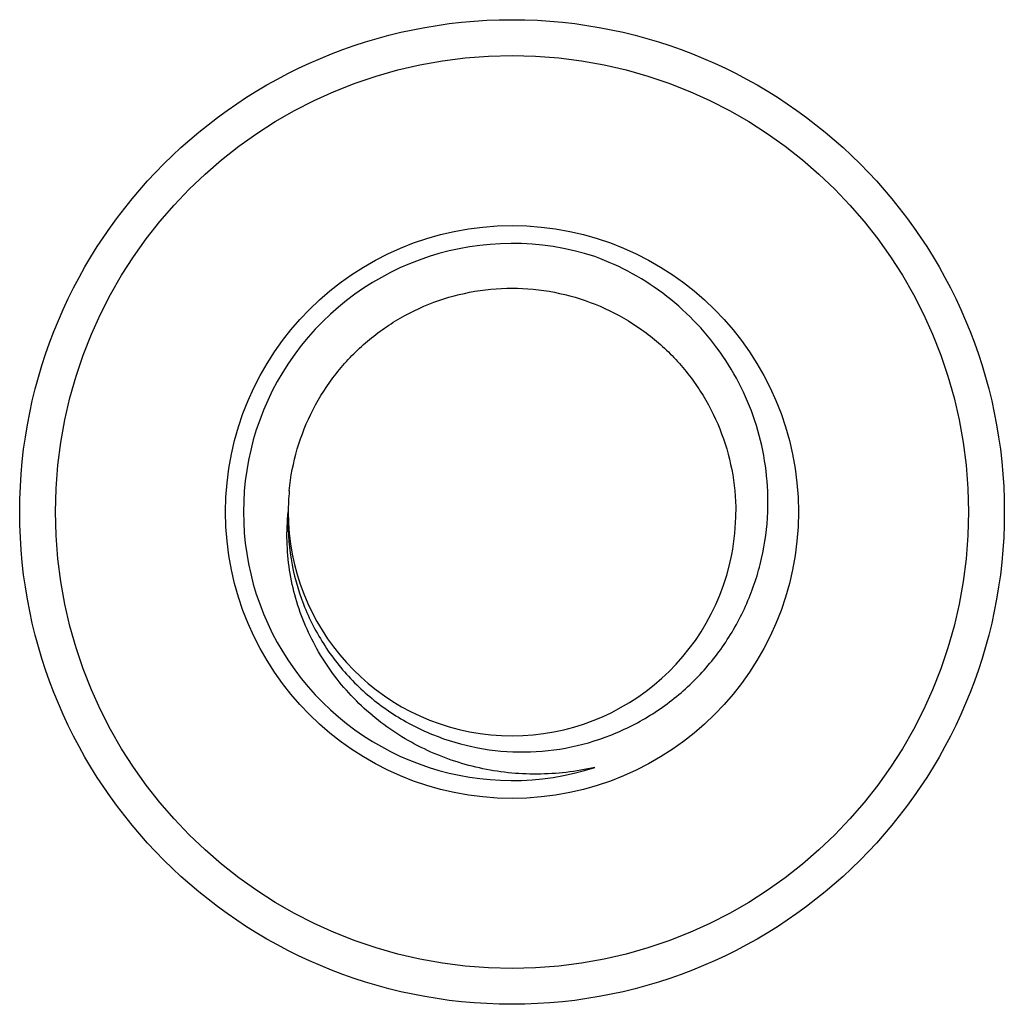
# Model space of a CAD drawing. Header units: inches. Extents: x -39 to 331, y -154 to 45.
# Tile 109 of 120: x 304.47 to 309.97, y -73.48 to -67.98. Entities that reach past the tile are written whole.
import ezdxf

# ---------------------------------------------------------------- set-up
doc = ezdxf.new("R2010")
doc.units = ezdxf.units.IN
doc.header["$LTSCALE"] = 1.21
doc.header["$MEASUREMENT"] = 0
doc.layers.get('0').update_dxf_attribs({"linetype": 'CONTINUOUS'})

msp = doc.modelspace()

# ---------------------------------------------------------------- linework, layer by layer
at = {"color": 7, "linetype": 'Continuous'}
for radius in [2.75, 2.55, 1.6]:
    msp.add_circle((307.2224, -70.734), radius, dxfattribs=at)
for centre, radius, start, end in [((307.2224, -70.734), 1.5, 72, 288), ((307.223, -70.7341), 1.2506, 174.5419, 179.9946), ((307.2224, -70.734), 1.25, 180, 349.0909), ((307.2191, -70.7337), 1.2533, 349.1054, 359.9855)]:
    msp.add_arc(centre, radius, start, end, dxfattribs=at)
for points, knots in [([(308.651, -70.734), (308.654, -70.6574), (308.6477, -70.5035), (308.6016, -70.2773), (308.5202, -70.0612), (308.4058, -69.8606), (308.2613, -69.6805), (308.0906, -69.525), (307.898, -69.3979), (307.7579, -69.3338), (307.6859, -69.3074)], [0, 0, 0, 0, 0.124992, 0.249986, 0.374982, 0.49998, 0.624982, 0.749987, 0.874993, 1, 1, 1, 1]), ([(305.9781, -70.6152), (305.9856, -70.5363), (306.0158, -70.3796), (306.1047, -70.1577), (306.2339, -69.9566), (306.3989, -69.7836), (306.5936, -69.6449), (306.8111, -69.5456), (307.0435, -69.4892), (307.2823, -69.4779), (307.5189, -69.5119), (307.7448, -69.5901), (307.9519, -69.7096), (308.1326, -69.8662), (308.2803, -70.0541), (308.3899, -70.2666), (308.4572, -70.496), (308.4724, -70.6548), (308.4724, -70.734)], [0, 0, 0, 0, 0.062516, 0.125011, 0.187511, 0.25001, 0.312509, 0.375008, 0.437507, 0.500006, 0.562505, 0.625005, 0.687504, 0.750003, 0.812502, 0.875002, 0.9375, 1, 1, 1, 1]), ([(307.6859, -72.1606), (307.5803, -72.1849), (307.3631, -72.2104), (307.0374, -72.176), (306.7789, -72.0868), (306.5889, -71.9816), (306.4126, -71.855), (306.2221, -71.6588), (306.0844, -71.4225), (306.0117, -71.218), (305.9651, -71.0061), (305.961, -70.8415), (305.9724, -70.734)], [0, 0, 0, 0, 0.125066, 0.250097, 0.375097, 0.437692, 0.500282, 0.625216, 0.750106, 0.812659, 0.8752, 1, 1, 1, 1]), ([(305.9724, -70.734), (305.9684, -70.8215), (305.979, -70.9978), (306.0492, -71.2528), (306.1704, -71.4881), (306.3368, -71.6937), (306.5413, -71.8615), (306.7753, -71.9851), (307.029, -72.0597), (307.2925, -72.0831), (307.5554, -72.0546), (307.8078, -71.9758), (308.0404, -71.85), (308.2448, -71.6822), (308.4138, -71.4789), (308.5417, -71.2475), (308.6243, -70.9964), (308.6475, -70.8216), (308.651, -70.734)], [0, 0, 0, 0, 0.062483, 0.124965, 0.187451, 0.249941, 0.312435, 0.374931, 0.437428, 0.499929, 0.562432, 0.624935, 0.687441, 0.74995, 0.812459, 0.874971, 0.937483, 1, 1, 1, 1])]:
    msp.add_open_spline(points, degree=3, knots=knots, dxfattribs=at)

doc.saveas('drawing.dxf')
